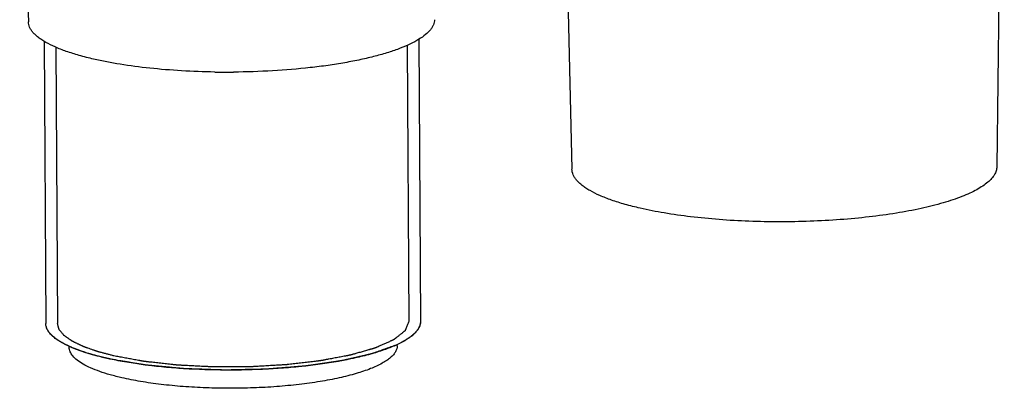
# Model space of a CAD drawing. Header units: millimetres. Extents: x 114 to 402, y 91 to 329.
# Tile 3 of 22: x 242 to 273, y 140 to 152. Entities that reach past the tile are written whole.
import ezdxf

# ---------------------------------------------------------------- set-up
doc = ezdxf.new("R2010")
doc.units = ezdxf.units.MM
doc.header["$LTSCALE"] = 32.67
doc.layers.add('00_COMPONENTS', color=7, linetype='CONTINUOUS')

msp = doc.modelspace()

# ---------------------------------------------------------------- linework, layer by layer
at = {"layer": '00_COMPONENTS', "color": 7}
for p, q in [((273.433, 166.468), (273.192, 147.125)), ((259.225, 162.593), (259.592, 147.049)), ((241.913, 160.318), (242.192, 151.765)), ((242.695, 151.144), (242.746, 142.109)), ((254.695, 151.21), (254.745, 142.176)), ((254.745, 142.176), (254.745, 142.16)), ((243.5, 141.34), (243.5, 141.374)), ((253.987, 141.426), (253.965, 141.417)), ((254, 141.398), (254, 141.433))]:
    msp.add_line(p, q, dxfattribs=at)
at = {"layer": '00_COMPONENTS', "color": 4}
for p, q in [((254.321, 151.015), (254.37, 142.174)), ((243.071, 150.953), (243.121, 142.111))]:
    msp.add_line(p, q, dxfattribs=at)
at = {"layer": '00_COMPONENTS', "color": 7}
msp.add_arc((248.559, 175.65), 25.491, 269.0945, 270.4446, dxfattribs=at)
for points, knots in [([(244.28, 150.575), (244.125, 150.611), (243.83, 150.685), (243.418, 150.814), (243.06, 150.952), (242.8, 151.079), (242.624, 151.186), (242.513, 151.265), (242.417, 151.346), (242.338, 151.427), (242.276, 151.51), (242.23, 151.594), (242.201, 151.679), (242.193, 151.737), (242.192, 151.765)], [0, 0, 0, 0, 0.189653, 0.361214, 0.513548, 0.645998, 0.704774, 0.758675, 0.807888, 0.852709, 0.893586, 0.931155, 0.96627, 1, 1, 1, 1]), ([(255.191, 151.838), (255.191, 151.811), (255.184, 151.756), (255.159, 151.675), (255.118, 151.594), (255.04, 151.483), (254.9, 151.347), (254.683, 151.196), (254.41, 151.051), (254.085, 150.913), (253.709, 150.783), (253.286, 150.663), (252.82, 150.553), (252.316, 150.455), (251.777, 150.37), (251.006, 150.272), (249.996, 150.189), (249.175, 150.162), (248.757, 150.159)], [0, 0, 0, 0, 0.01171, 0.02386, 0.036791, 0.050782, 0.082685, 0.120679, 0.165202, 0.216325, 0.273892, 0.337584, 0.406967, 0.481514, 0.560625, 0.643638, 0.818486, 1, 1, 1, 1]), ([(248.156, 150.161), (247.802, 150.167), (247.107, 150.193), (246.097, 150.274), (245.157, 150.397), (244.561, 150.51), (244.28, 150.575)], [0, 0, 0, 0, 0.272267, 0.533993, 0.778571, 1, 1, 1, 1]), ([(261.777, 145.8), (261.614, 145.837), (261.305, 145.915), (260.873, 146.05), (260.497, 146.195), (260.225, 146.329), (260.041, 146.441), (259.925, 146.524), (259.825, 146.608), (259.743, 146.694), (259.678, 146.781), (259.63, 146.869), (259.601, 146.959), (259.593, 147.019), (259.592, 147.049)], [0, 0, 0, 0, 0.189876, 0.361582, 0.513978, 0.646403, 0.705137, 0.758981, 0.808123, 0.852867, 0.89367, 0.931178, 0.96626, 1, 1, 1, 1]), ([(273.192, 147.125), (273.191, 147.082), (273.177, 146.995), (273.119, 146.867), (273.027, 146.743), (272.9, 146.621), (272.739, 146.503), (272.547, 146.387), (272.322, 146.275), (272.067, 146.168), (271.782, 146.065), (271.35, 145.93), (270.747, 145.78), (269.956, 145.632), (269.091, 145.514), (268.17, 145.427), (267.212, 145.375), (266.237, 145.357), (265.265, 145.376), (264.316, 145.429), (263.411, 145.517), (262.568, 145.636), (262.031, 145.741), (261.777, 145.8)], [0, 0, 0, 0, 0.010594, 0.021984, 0.034765, 0.049336, 0.06594, 0.084705, 0.10568, 0.128862, 0.154209, 0.181649, 0.242392, 0.310118, 0.383614, 0.461505, 0.542294, 0.624414, 0.706263, 0.786246, 0.862814, 0.934507, 1, 1, 1, 1]), ([(254.745, 142.176), (254.746, 142.143), (254.737, 142.076), (254.7, 141.977), (254.638, 141.88), (254.552, 141.784), (254.443, 141.69), (254.312, 141.599), (254.158, 141.509), (254.046, 141.454), (253.987, 141.427)], [0, 0, 0, 0, 0.087622, 0.180151, 0.281712, 0.395329, 0.523008, 0.665973, 0.824884, 1, 1, 1, 1]), ([(254.745, 142.16), (254.742, 142.145), (254.738, 142.122), (254.733, 142.095), (254.73, 142.079), (254.727, 142.068), (254.725, 142.058), (254.724, 142.051), (254.723, 142.046), (254.722, 142.042), (254.722, 142.04), (254.722, 142.038), (254.721, 142.036), (254.719, 142.032), (254.716, 142.027), (254.712, 142.019), (254.707, 142.009), (254.699, 141.994), (254.689, 141.974), (254.678, 141.954), (254.67, 141.938), (254.665, 141.928), (254.661, 141.92), (254.658, 141.915), (254.656, 141.912), (254.655, 141.91), (254.653, 141.908), (254.651, 141.905), (254.648, 141.901), (254.644, 141.896), (254.637, 141.889), (254.629, 141.879), (254.619, 141.867), (254.609, 141.855), (254.599, 141.843), (254.589, 141.832), (254.579, 141.82), (254.57, 141.81), (254.563, 141.802), (254.558, 141.796), (254.554, 141.791), (254.551, 141.788), (254.55, 141.786), (254.549, 141.785), (254.547, 141.783), (254.544, 141.781), (254.54, 141.778), (254.534, 141.773), (254.528, 141.767), (254.518, 141.76), (254.507, 141.75), (254.493, 141.738), (254.479, 141.727), (254.465, 141.715), (254.451, 141.704), (254.437, 141.692), (254.426, 141.683), (254.417, 141.675), (254.411, 141.67), (254.406, 141.666), (254.403, 141.664), (254.401, 141.662), (254.398, 141.66), (254.393, 141.657), (254.386, 141.652), (254.374, 141.645), (254.359, 141.635), (254.336, 141.62), (254.307, 141.602), (254.277, 141.583), (254.254, 141.568), (254.239, 141.559), (254.227, 141.551), (254.22, 141.547), (254.215, 141.543), (254.212, 141.542), (254.208, 141.54), (254.204, 141.537), (254.197, 141.534), (254.188, 141.529), (254.174, 141.522), (254.156, 141.513), (254.135, 141.502), (254.107, 141.488), (254.057, 141.463), (254.015, 141.441), (253.987, 141.426)], [0, 0, 0, 0, 0.0625, 0.09375, 0.109375, 0.125, 0.140625, 0.148438, 0.15625, 0.160156, 0.164062, 0.166016, 0.167969, 0.171875, 0.179688, 0.1875, 0.203125, 0.21875, 0.25, 0.28125, 0.296875, 0.3125, 0.320312, 0.328125, 0.332031, 0.333984, 0.335938, 0.339844, 0.34375, 0.351562, 0.359375, 0.375, 0.390625, 0.40625, 0.421875, 0.4375, 0.453125, 0.46875, 0.476562, 0.484375, 0.492188, 0.496094, 0.498047, 0.5, 0.501953, 0.503906, 0.507812, 0.515625, 0.523438, 0.53125, 0.546875, 0.5625, 0.578125, 0.59375, 0.609375, 0.625, 0.640625, 0.648438, 0.65625, 0.660156, 0.664062, 0.666016, 0.667969, 0.671875, 0.679688, 0.6875, 0.703125, 0.71875, 0.75, 0.78125, 0.796875, 0.8125, 0.820312, 0.828125, 0.832031, 0.833984, 0.835938, 0.839844, 0.84375, 0.851562, 0.859375, 0.875, 0.890625, 0.90625, 0.9375, 1, 1, 1, 1]), ([(242.748, 142.068), (242.748, 142.07), (242.748, 142.072), (242.747, 142.076), (242.747, 142.078), (242.747, 142.08), (242.747, 142.082), (242.747, 142.083), (242.747, 142.084), (242.746, 142.084), (242.746, 142.085), (242.746, 142.087), (242.746, 142.088), (242.746, 142.09), (242.746, 142.092), (242.746, 142.094), (242.746, 142.095), (242.746, 142.096), (242.746, 142.097), (242.746, 142.098), (242.746, 142.099), (242.746, 142.1), (242.746, 142.1), (242.746, 142.101), (242.746, 142.103), (242.746, 142.106), (242.746, 142.108), (242.746, 142.109)], [0, 0, 0, 0, 0.125, 0.25, 0.3125, 0.375, 0.4375, 0.46875, 0.484375, 0.5, 0.515625, 0.53125, 0.5625, 0.59375, 0.625, 0.65625, 0.671875, 0.6875, 0.71875, 0.75, 0.78125, 0.8125, 0.828125, 0.84375, 0.875, 0.9375, 1, 1, 1, 1]), ([(243.512, 141.368), (243.453, 141.395), (243.34, 141.449), (243.186, 141.537), (243.053, 141.627), (242.943, 141.72), (242.857, 141.814), (242.794, 141.911), (242.755, 142.009), (242.746, 142.077), (242.746, 142.109)], [0, 0, 0, 0, 0.175115, 0.334026, 0.476991, 0.60467, 0.718287, 0.819848, 0.912377, 1, 1, 1, 1]), ([(243.512, 141.369), (243.485, 141.382), (243.444, 141.402), (243.396, 141.426), (243.368, 141.439), (243.348, 141.45), (243.331, 141.458), (243.317, 141.465), (243.309, 141.469), (243.302, 141.472), (243.298, 141.475), (243.294, 141.476), (243.291, 141.478), (243.286, 141.481), (243.279, 141.485), (243.268, 141.492), (243.253, 141.501), (243.23, 141.515), (243.202, 141.533), (243.173, 141.55), (243.15, 141.564), (243.136, 141.573), (243.124, 141.58), (243.117, 141.585), (243.112, 141.588), (243.109, 141.589), (243.107, 141.591), (243.104, 141.594), (243.1, 141.597), (243.094, 141.602), (243.085, 141.609), (243.073, 141.618), (243.06, 141.629), (243.046, 141.64), (243.032, 141.651), (243.018, 141.662), (243.004, 141.672), (242.993, 141.681), (242.984, 141.689), (242.977, 141.694), (242.971, 141.699), (242.967, 141.702), (242.965, 141.704), (242.963, 141.705), (242.962, 141.706), (242.96, 141.708), (242.957, 141.712), (242.953, 141.716), (242.948, 141.722), (242.941, 141.729), (242.932, 141.738), (242.922, 141.75), (242.912, 141.761), (242.901, 141.772), (242.891, 141.783), (242.881, 141.794), (242.872, 141.803), (242.865, 141.811), (242.861, 141.815), (242.858, 141.819), (242.855, 141.821), (242.854, 141.823), (242.852, 141.825), (242.851, 141.829), (242.848, 141.833), (242.843, 141.841), (242.838, 141.85), (242.829, 141.865), (242.817, 141.884), (242.806, 141.903), (242.797, 141.918), (242.792, 141.928), (242.787, 141.935), (242.784, 141.94), (242.782, 141.943), (242.781, 141.945), (242.781, 141.947), (242.78, 141.949), (242.779, 141.953), (242.778, 141.958), (242.776, 141.966), (242.773, 141.976), (242.77, 141.987), (242.766, 142.003), (242.758, 142.03), (242.752, 142.053), (242.748, 142.068)], [0, 0, 0, 0, 0.0625, 0.09375, 0.109375, 0.125, 0.140625, 0.148438, 0.15625, 0.160156, 0.164062, 0.166016, 0.167969, 0.171875, 0.179688, 0.1875, 0.203125, 0.21875, 0.25, 0.28125, 0.296875, 0.3125, 0.320312, 0.328125, 0.332031, 0.333984, 0.335938, 0.339844, 0.34375, 0.351562, 0.359375, 0.375, 0.390625, 0.40625, 0.421875, 0.4375, 0.453125, 0.46875, 0.476562, 0.484375, 0.492188, 0.496094, 0.498047, 0.5, 0.501953, 0.503906, 0.507812, 0.515625, 0.523438, 0.53125, 0.546875, 0.5625, 0.578125, 0.59375, 0.609375, 0.625, 0.640625, 0.648438, 0.65625, 0.660156, 0.664062, 0.666016, 0.667969, 0.671875, 0.679688, 0.6875, 0.703125, 0.71875, 0.75, 0.78125, 0.796875, 0.8125, 0.820312, 0.828125, 0.832031, 0.833984, 0.835938, 0.839844, 0.84375, 0.851562, 0.859375, 0.875, 0.890625, 0.90625, 0.9375, 1, 1, 1, 1]), ([(245.187, 140.369), (245.06, 140.398), (244.82, 140.459), (244.485, 140.563), (244.194, 140.676), (243.951, 140.796), (243.757, 140.922), (243.614, 141.054), (243.535, 141.174), (243.505, 141.27), (243.5, 141.317), (243.5, 141.34)], [0, 0, 0, 0, 0.19037, 0.362479, 0.515046, 0.647475, 0.759827, 0.853329, 0.931182, 0.966218, 1, 1, 1, 1]), ([(244.51, 141.039), (244.486, 141.045), (244.451, 141.054), (244.404, 141.066), (244.374, 141.074), (244.351, 141.08), (244.336, 141.084), (244.324, 141.087), (244.313, 141.09), (244.293, 141.096), (244.265, 141.104), (244.232, 141.113), (244.198, 141.123), (244.17, 141.131), (244.15, 141.137), (244.139, 141.14), (244.129, 141.143), (244.116, 141.147), (244.084, 141.157), (244.047, 141.169), (244.009, 141.181), (243.991, 141.187), (243.98, 141.19), (243.972, 141.192), (243.965, 141.195), (243.955, 141.198), (243.937, 141.204), (243.902, 141.217), (243.867, 141.229), (243.837, 141.239), (243.825, 141.243), (243.815, 141.247), (243.805, 141.25), (243.789, 141.257), (243.765, 141.265), (243.737, 141.276), (243.709, 141.287), (243.686, 141.296), (243.669, 141.302), (243.66, 141.306), (243.651, 141.31), (243.639, 141.315), (243.611, 141.327), (243.568, 141.345), (243.531, 141.361), (243.512, 141.369)], [0, 0, 0, 0, 0.0625, 0.09375, 0.125, 0.140625, 0.15625, 0.164062, 0.171875, 0.1875, 0.21875, 0.25, 0.28125, 0.3125, 0.328125, 0.335938, 0.34375, 0.359375, 0.375, 0.4375, 0.46875, 0.484375, 0.492188, 0.5, 0.507812, 0.515625, 0.53125, 0.5625, 0.625, 0.640625, 0.65625, 0.664062, 0.671875, 0.6875, 0.71875, 0.75, 0.78125, 0.8125, 0.828125, 0.835938, 0.84375, 0.859375, 0.875, 0.9375, 1, 1, 1, 1]), ([(244.673, 141), (244.562, 141.025), (244.348, 141.078), (244.042, 141.167), (243.766, 141.262), (243.593, 141.332), (243.512, 141.368)], [0, 0, 0, 0, 0.281086, 0.542139, 0.782054, 1, 1, 1, 1]), ([(253.987, 141.427), (253.868, 141.372), (253.609, 141.268), (253.184, 141.133), (252.703, 141.011), (252.172, 140.903), (251.597, 140.81), (250.987, 140.734), (250.347, 140.676), (249.462, 140.622), (248.345, 140.604), (247.238, 140.648), (246.38, 140.723), (245.776, 140.796), (245.209, 140.886), (244.847, 140.96), (244.673, 141)], [0, 0, 0, 0, 0.041522, 0.088852, 0.141597, 0.199237, 0.261151, 0.326644, 0.394958, 0.465291, 0.608643, 0.749902, 0.817649, 0.8824, 0.943411, 1, 1, 1, 1]), ([(253.965, 141.417), (253.933, 141.405), (253.869, 141.382), (253.772, 141.348), (253.676, 141.313), (253.58, 141.279), (253.499, 141.25), (253.435, 141.227), (253.387, 141.21), (253.347, 141.196), (253.315, 141.184), (253.291, 141.175), (253.266, 141.167), (253.246, 141.16), (253.23, 141.154), (253.22, 141.15), (253.212, 141.147), (253.206, 141.145), (253.201, 141.143), (253.198, 141.142), (253.196, 141.141), (253.194, 141.141), (253.192, 141.141), (253.19, 141.14), (253.185, 141.139), (253.179, 141.137), (253.171, 141.136), (253.161, 141.133), (253.148, 141.13), (253.127, 141.126), (253.102, 141.12), (253.071, 141.113), (253.04, 141.105), (252.999, 141.096), (252.948, 141.084), (252.886, 141.07), (252.804, 141.051), (252.701, 141.027), (252.599, 141.004), (252.517, 140.985), (252.455, 140.97), (252.404, 140.959), (252.363, 140.949), (252.332, 140.942), (252.301, 140.935), (252.276, 140.929), (252.255, 140.924), (252.242, 140.921), (252.232, 140.919), (252.224, 140.917), (252.218, 140.916), (252.213, 140.915), (252.211, 140.914), (252.209, 140.913), (252.207, 140.913), (252.204, 140.913), (252.198, 140.912), (252.191, 140.911), (252.182, 140.91), (252.17, 140.908), (252.155, 140.906), (252.131, 140.902), (252.101, 140.898), (252.065, 140.892), (252.029, 140.887), (251.981, 140.88), (251.921, 140.871), (251.849, 140.861), (251.753, 140.847), (251.633, 140.829), (251.513, 140.812), (251.417, 140.798), (251.345, 140.787), (251.273, 140.777), (251.213, 140.768), (251.165, 140.761), (251.135, 140.757), (251.111, 140.753), (251.093, 140.75), (251.078, 140.748), (251.067, 140.747), (251.061, 140.746), (251.057, 140.745), (251.052, 140.745), (251.045, 140.744), (251.034, 140.743), (251.017, 140.742), (250.997, 140.74), (250.971, 140.738), (250.938, 140.736), (250.886, 140.732), (250.82, 140.726), (250.741, 140.72), (250.662, 140.714), (250.556, 140.705), (250.425, 140.695), (250.293, 140.684), (250.188, 140.676), (250.109, 140.669), (250.03, 140.663), (249.964, 140.658), (249.912, 140.654), (249.879, 140.651), (249.852, 140.649), (249.833, 140.647), (249.816, 140.646), (249.805, 140.645), (249.798, 140.645), (249.793, 140.644), (249.788, 140.644), (249.781, 140.644), (249.769, 140.644), (249.752, 140.643), (249.732, 140.643), (249.704, 140.642), (249.67, 140.642), (249.615, 140.64), (249.547, 140.639), (249.465, 140.637), (249.383, 140.635), (249.273, 140.633), (249.136, 140.63), (248.999, 140.627), (248.89, 140.624), (248.808, 140.623), (248.726, 140.621), (248.657, 140.619), (248.602, 140.618), (248.561, 140.617), (248.527, 140.617), (248.503, 140.616), (248.489, 140.616), (248.479, 140.615), (248.469, 140.616), (248.455, 140.616), (248.432, 140.617), (248.398, 140.618), (248.357, 140.62), (248.303, 140.622), (248.235, 140.624), (248.154, 140.627), (248.073, 140.629), (247.964, 140.633), (247.829, 140.638), (247.693, 140.642), (247.585, 140.646), (247.503, 140.649), (247.422, 140.652), (247.354, 140.654), (247.3, 140.656), (247.266, 140.657), (247.239, 140.658), (247.219, 140.659), (247.202, 140.659), (247.19, 140.66), (247.183, 140.66), (247.178, 140.66), (247.173, 140.661), (247.167, 140.661), (247.155, 140.662), (247.139, 140.664), (247.12, 140.666), (247.094, 140.668), (247.061, 140.671), (247.01, 140.676), (246.945, 140.682), (246.867, 140.69), (246.789, 140.697), (246.686, 140.707), (246.556, 140.719), (246.426, 140.732), (246.323, 140.742), (246.245, 140.749), (246.18, 140.755), (246.128, 140.76), (246.089, 140.764), (246.05, 140.768), (246.018, 140.771), (245.992, 140.773), (245.976, 140.775), (245.963, 140.776), (245.953, 140.777), (245.945, 140.778), (245.939, 140.778), (245.934, 140.779), (245.93, 140.78), (245.924, 140.78), (245.917, 140.782), (245.908, 140.783), (245.897, 140.785), (245.883, 140.787), (245.86, 140.791), (245.832, 140.796), (245.797, 140.802), (245.763, 140.807), (245.718, 140.815), (245.661, 140.825), (245.593, 140.836), (245.502, 140.851), (245.388, 140.871), (245.252, 140.894), (245.07, 140.924), (244.933, 140.947), (244.842, 140.962)], [0, 0, 0, 0, 0.015625, 0.03125, 0.046875, 0.0625, 0.078125, 0.085938, 0.09375, 0.101562, 0.105469, 0.109375, 0.113281, 0.117188, 0.119141, 0.121094, 0.12207, 0.123047, 0.124023, 0.124512, 0.124756, 0.125, 0.125244, 0.125488, 0.125977, 0.126953, 0.12793, 0.128906, 0.130859, 0.132812, 0.136719, 0.140625, 0.144531, 0.148438, 0.15625, 0.164062, 0.171875, 0.1875, 0.203125, 0.210938, 0.21875, 0.226562, 0.230469, 0.234375, 0.238281, 0.242188, 0.244141, 0.246094, 0.24707, 0.248047, 0.249023, 0.249512, 0.249756, 0.25, 0.250244, 0.250488, 0.250977, 0.251953, 0.25293, 0.253906, 0.255859, 0.257812, 0.261719, 0.265625, 0.269531, 0.273438, 0.28125, 0.289062, 0.296875, 0.3125, 0.328125, 0.335938, 0.34375, 0.351562, 0.359375, 0.363281, 0.367188, 0.369141, 0.371094, 0.373047, 0.374023, 0.374512, 0.375, 0.375488, 0.375977, 0.376953, 0.378906, 0.380859, 0.382812, 0.386719, 0.390625, 0.398438, 0.40625, 0.414062, 0.421875, 0.4375, 0.453125, 0.460938, 0.46875, 0.476562, 0.484375, 0.488281, 0.492188, 0.494141, 0.496094, 0.498047, 0.499023, 0.499512, 0.5, 0.500488, 0.500977, 0.501953, 0.503906, 0.505859, 0.507812, 0.511719, 0.515625, 0.523438, 0.53125, 0.539062, 0.546875, 0.5625, 0.578125, 0.585938, 0.59375, 0.601562, 0.609375, 0.613281, 0.617188, 0.621094, 0.623047, 0.624023, 0.625, 0.625977, 0.626953, 0.628906, 0.632812, 0.636719, 0.640625, 0.648438, 0.65625, 0.664062, 0.671875, 0.6875, 0.703125, 0.710938, 0.71875, 0.726562, 0.734375, 0.738281, 0.742188, 0.744141, 0.746094, 0.748047, 0.749023, 0.749512, 0.75, 0.750488, 0.750977, 0.751953, 0.753906, 0.755859, 0.757812, 0.761719, 0.765625, 0.773438, 0.78125, 0.789062, 0.796875, 0.8125, 0.828125, 0.835938, 0.84375, 0.851562, 0.855469, 0.859375, 0.863281, 0.867188, 0.869141, 0.871094, 0.87207, 0.873047, 0.874023, 0.874512, 0.875, 0.875488, 0.875977, 0.876953, 0.87793, 0.878906, 0.880859, 0.882812, 0.886719, 0.890625, 0.894531, 0.898438, 0.90625, 0.914062, 0.921875, 0.9375, 0.953125, 0.96875, 1, 1, 1, 1]), ([(254, 141.398), (254, 141.366), (253.99, 141.298), (253.947, 141.199), (253.877, 141.103), (253.78, 141.009), (253.658, 140.917), (253.449, 140.791), (253.124, 140.645), (252.664, 140.492), (252.123, 140.357), (251.513, 140.242), (250.844, 140.149), (250.132, 140.082), (249.392, 140.041), (248.637, 140.028), (247.885, 140.042), (247.152, 140.083), (246.451, 140.15), (245.799, 140.243), (245.383, 140.324), (245.187, 140.369)], [0, 0, 0, 0, 0.010582, 0.021921, 0.034624, 0.049107, 0.065618, 0.084292, 0.128267, 0.180921, 0.241589, 0.309285, 0.382794, 0.460735, 0.541606, 0.623832, 0.705801, 0.78591, 0.862603, 0.934412, 1, 1, 1, 1]), ([(244.673, 141), (244.671, 141), (244.668, 141.001), (244.665, 141.002), (244.662, 141.002), (244.66, 141.003), (244.659, 141.003), (244.658, 141.003), (244.658, 141.003), (244.657, 141.004), (244.655, 141.004), (244.653, 141.005), (244.648, 141.006), (244.643, 141.007), (244.637, 141.008), (244.629, 141.01), (244.62, 141.012), (244.608, 141.015), (244.593, 141.019), (244.578, 141.022), (244.563, 141.026), (244.554, 141.028), (244.546, 141.03), (244.541, 141.031), (244.535, 141.033), (244.528, 141.034), (244.52, 141.036), (244.513, 141.038), (244.51, 141.039)], [0, 0, 0, 0, 0.0625, 0.09375, 0.125, 0.140625, 0.15625, 0.164062, 0.167969, 0.171875, 0.179688, 0.1875, 0.21875, 0.25, 0.28125, 0.3125, 0.375, 0.4375, 0.5, 0.625, 0.6875, 0.75, 0.78125, 0.8125, 0.84375, 0.875, 0.9375, 1, 1, 1, 1]), ([(244.842, 140.962), (244.84, 140.963), (244.837, 140.963), (244.833, 140.964), (244.831, 140.965), (244.829, 140.965), (244.828, 140.965), (244.827, 140.966), (244.826, 140.966), (244.825, 140.966), (244.824, 140.966), (244.821, 140.967), (244.817, 140.968), (244.811, 140.969), (244.805, 140.97), (244.797, 140.972), (244.787, 140.974), (244.775, 140.977), (244.759, 140.98), (244.744, 140.984), (244.728, 140.987), (244.719, 140.989), (244.711, 140.991), (244.706, 140.992), (244.702, 140.993), (244.698, 140.994), (244.692, 140.995), (244.684, 140.997), (244.677, 140.999), (244.673, 141)], [0, 0, 0, 0, 0.0625, 0.09375, 0.125, 0.140625, 0.15625, 0.164062, 0.167969, 0.171875, 0.179688, 0.1875, 0.21875, 0.25, 0.28125, 0.3125, 0.375, 0.4375, 0.5, 0.625, 0.6875, 0.75, 0.78125, 0.8125, 0.828125, 0.84375, 0.875, 0.9375, 1, 1, 1, 1])]:
    msp.add_open_spline(points, degree=3, knots=knots, dxfattribs=at)
at = {"layer": '00_COMPONENTS', "color": 4}
for points, knots in [([(254.37, 142.174), (254.363, 142.157), (254.35, 142.123), (254.329, 142.071), (254.308, 142.02), (254.29, 141.977), (254.278, 141.947), (254.271, 141.93), (254.266, 141.917), (254.262, 141.907), (254.258, 141.898), (254.256, 141.892), (254.254, 141.886), (254.252, 141.882), (254.251, 141.88), (254.25, 141.878), (254.25, 141.877), (254.249, 141.876), (254.247, 141.874), (254.245, 141.872), (254.242, 141.87), (254.236, 141.866), (254.23, 141.86), (254.22, 141.852), (254.207, 141.842), (254.191, 141.83), (254.176, 141.817), (254.16, 141.805), (254.139, 141.789), (254.113, 141.768), (254.082, 141.743), (254.051, 141.719), (254.02, 141.694), (253.994, 141.674), (253.973, 141.657), (253.958, 141.645), (253.942, 141.632), (253.929, 141.622), (253.919, 141.614), (253.911, 141.608), (253.905, 141.603), (253.9, 141.599), (253.896, 141.596), (253.893, 141.593), (253.89, 141.591), (253.889, 141.59), (253.888, 141.589), (253.887, 141.589), (253.885, 141.588), (253.881, 141.586), (253.876, 141.584), (253.869, 141.581), (253.861, 141.577), (253.85, 141.572), (253.837, 141.566), (253.82, 141.559), (253.79, 141.545), (253.747, 141.526), (253.696, 141.503), (253.644, 141.48), (253.593, 141.458), (253.542, 141.435), (253.49, 141.412), (253.447, 141.393), (253.413, 141.377), (253.387, 141.366), (253.362, 141.354), (253.336, 141.343), (253.317, 141.334), (253.304, 141.329), (253.298, 141.326), (253.294, 141.324), (253.291, 141.323), (253.289, 141.322), (253.287, 141.321), (253.282, 141.32), (253.275, 141.318), (253.263, 141.315), (253.249, 141.311), (253.232, 141.306), (253.21, 141.299), (253.181, 141.291), (253.147, 141.282), (253.114, 141.272), (253.068, 141.259), (253.012, 141.243), (252.944, 141.223), (252.876, 141.204), (252.809, 141.184), (252.741, 141.165), (252.684, 141.149), (252.639, 141.136), (252.605, 141.126), (252.577, 141.118), (252.554, 141.112), (252.54, 141.107), (252.529, 141.104), (252.521, 141.102), (252.513, 141.1), (252.508, 141.098), (252.504, 141.097), (252.502, 141.096), (252.5, 141.096), (252.498, 141.096), (252.492, 141.095), (252.48, 141.092), (252.463, 141.089), (252.443, 141.085), (252.416, 141.08), (252.381, 141.074), (252.34, 141.066), (252.286, 141.055), (252.218, 141.043), (252.136, 141.027), (252.054, 141.012), (251.972, 140.996), (251.89, 140.981), (251.822, 140.968), (251.767, 140.957), (251.726, 140.95), (251.685, 140.942), (251.651, 140.935), (251.624, 140.93), (251.604, 140.926), (251.583, 140.922), (251.568, 140.919), (251.558, 140.918), (251.552, 140.917), (251.548, 140.916), (251.544, 140.915), (251.538, 140.915), (251.53, 140.914), (251.514, 140.912), (251.494, 140.909), (251.463, 140.906), (251.424, 140.901), (251.361, 140.894), (251.283, 140.885), (251.189, 140.874), (251.095, 140.863), (250.969, 140.848), (250.844, 140.833), (250.719, 140.818), (250.625, 140.807), (250.554, 140.799), (250.507, 140.794), (250.488, 140.791), (250.472, 140.789), (250.462, 140.788), (250.454, 140.787), (250.446, 140.787), (250.432, 140.786), (250.411, 140.785), (250.378, 140.783), (250.337, 140.781), (250.287, 140.778), (250.221, 140.774), (250.139, 140.769), (250.04, 140.763), (249.941, 140.758), (249.809, 140.75), (249.677, 140.742), (249.545, 140.735), (249.463, 140.73), (249.397, 140.726), (249.355, 140.724), (249.322, 140.722), (249.302, 140.721), (249.285, 140.721), (249.268, 140.721), (249.247, 140.721), (249.222, 140.72), (249.188, 140.72), (249.129, 140.72), (249.045, 140.72), (248.944, 140.719), (248.843, 140.719), (248.742, 140.719), (248.641, 140.718), (248.54, 140.718), (248.439, 140.717), (248.354, 140.717), (248.287, 140.717), (248.237, 140.717), (248.194, 140.717), (248.165, 140.716), (248.148, 140.716), (248.135, 140.716), (248.123, 140.716), (248.106, 140.717), (248.077, 140.719), (248.035, 140.721), (247.985, 140.723), (247.918, 140.727), (247.834, 140.731), (247.734, 140.736), (247.634, 140.741), (247.533, 140.746), (247.433, 140.752), (247.333, 140.757), (247.232, 140.762), (247.149, 140.766), (247.082, 140.769), (247.04, 140.771), (247.007, 140.773), (246.986, 140.774), (246.969, 140.775), (246.959, 140.776), (246.951, 140.777), (246.943, 140.777), (246.93, 140.779), (246.911, 140.781), (246.88, 140.784), (246.842, 140.789), (246.796, 140.794), (246.735, 140.801), (246.658, 140.809), (246.566, 140.819), (246.474, 140.829), (246.382, 140.84), (246.29, 140.85), (246.198, 140.86), (246.122, 140.868), (246.06, 140.875), (246.014, 140.88), (245.976, 140.885), (245.945, 140.888), (245.926, 140.89), (245.911, 140.892), (245.901, 140.893), (245.894, 140.894), (245.888, 140.894), (245.883, 140.895), (245.876, 140.897), (245.867, 140.898), (245.854, 140.901), (245.836, 140.904), (245.816, 140.908), (245.788, 140.913), (245.74, 140.922), (245.671, 140.934), (245.561, 140.955), (245.423, 140.98), (245.258, 141.01), (245.093, 141.041), (244.983, 141.061), (244.928, 141.071)], [0, 0, 0, 0, 0.015625, 0.03125, 0.046875, 0.0625, 0.070312, 0.074219, 0.078125, 0.082031, 0.083984, 0.085938, 0.087891, 0.088867, 0.089844, 0.090332, 0.090576, 0.09082, 0.091309, 0.091797, 0.092773, 0.09375, 0.095703, 0.097656, 0.101562, 0.105469, 0.109375, 0.113281, 0.117188, 0.125, 0.132812, 0.140625, 0.148438, 0.15625, 0.160156, 0.164062, 0.167969, 0.171875, 0.173828, 0.175781, 0.177734, 0.178711, 0.179688, 0.180664, 0.181152, 0.181396, 0.181641, 0.181885, 0.182129, 0.182617, 0.183594, 0.18457, 0.185547, 0.1875, 0.189453, 0.191406, 0.195312, 0.203125, 0.210938, 0.21875, 0.226562, 0.234375, 0.242188, 0.25, 0.253906, 0.257812, 0.261719, 0.265625, 0.269531, 0.270508, 0.271484, 0.271973, 0.272461, 0.272705, 0.272949, 0.273438, 0.274414, 0.275391, 0.277344, 0.279297, 0.28125, 0.285156, 0.289062, 0.292969, 0.296875, 0.304688, 0.3125, 0.320312, 0.328125, 0.335938, 0.34375, 0.347656, 0.351562, 0.355469, 0.357422, 0.359375, 0.360352, 0.361328, 0.362305, 0.362793, 0.363281, 0.363525, 0.363647, 0.36377, 0.364258, 0.365234, 0.367188, 0.369141, 0.371094, 0.375, 0.378906, 0.382812, 0.390625, 0.398438, 0.40625, 0.414062, 0.421875, 0.429688, 0.433594, 0.4375, 0.441406, 0.445312, 0.447266, 0.449219, 0.451172, 0.453125, 0.453613, 0.454102, 0.45459, 0.454834, 0.455078, 0.456055, 0.457031, 0.458984, 0.460938, 0.464844, 0.46875, 0.476562, 0.484375, 0.492188, 0.5, 0.515625, 0.523438, 0.53125, 0.539062, 0.541016, 0.542969, 0.543945, 0.544922, 0.54541, 0.545898, 0.546875, 0.548828, 0.550781, 0.554688, 0.558594, 0.5625, 0.570312, 0.578125, 0.585938, 0.59375, 0.609375, 0.617188, 0.625, 0.628906, 0.632812, 0.634766, 0.636719, 0.637695, 0.638672, 0.640625, 0.642578, 0.644531, 0.648438, 0.65625, 0.664062, 0.671875, 0.679688, 0.6875, 0.695312, 0.703125, 0.710938, 0.714844, 0.71875, 0.722656, 0.724609, 0.725586, 0.726562, 0.727539, 0.728516, 0.730469, 0.734375, 0.738281, 0.742188, 0.75, 0.757812, 0.765625, 0.773438, 0.78125, 0.789062, 0.796875, 0.804688, 0.808594, 0.8125, 0.814453, 0.816406, 0.817383, 0.818359, 0.818848, 0.819336, 0.820312, 0.822266, 0.824219, 0.828125, 0.832031, 0.835938, 0.84375, 0.851562, 0.859375, 0.867188, 0.875, 0.882812, 0.890625, 0.894531, 0.898438, 0.902344, 0.904297, 0.90625, 0.907227, 0.908203, 0.908691, 0.90918, 0.909668, 0.910156, 0.911133, 0.912109, 0.914062, 0.916016, 0.917969, 0.921875, 0.929688, 0.9375, 0.953125, 0.96875, 0.984375, 1, 1, 1, 1]), ([(244.928, 141.071), (244.895, 141.08), (244.829, 141.097), (244.731, 141.123), (244.649, 141.145), (244.583, 141.162), (244.534, 141.175), (244.493, 141.186), (244.46, 141.195), (244.439, 141.2), (244.423, 141.205), (244.413, 141.207), (244.405, 141.209), (244.401, 141.21), (244.398, 141.212), (244.394, 141.213), (244.387, 141.216), (244.378, 141.219), (244.364, 141.224), (244.347, 141.23), (244.326, 141.237), (244.298, 141.247), (244.249, 141.264), (244.18, 141.288), (244.11, 141.313), (244.062, 141.33), (244.034, 141.339), (244.013, 141.347), (243.996, 141.353), (243.982, 141.358), (243.973, 141.361), (243.966, 141.363), (243.962, 141.365), (243.958, 141.366), (243.956, 141.367), (243.954, 141.368), (243.95, 141.37), (243.944, 141.373), (243.932, 141.378), (243.918, 141.385), (243.896, 141.396), (243.868, 141.409), (243.835, 141.425), (243.802, 141.441), (243.768, 141.457), (243.735, 141.473), (243.701, 141.489), (243.673, 141.502), (243.651, 141.513), (243.637, 141.519), (243.626, 141.525), (243.618, 141.529), (243.611, 141.532), (243.606, 141.534), (243.603, 141.536), (243.601, 141.537), (243.6, 141.538), (243.597, 141.539), (243.594, 141.542), (243.589, 141.545), (243.582, 141.55), (243.574, 141.556), (243.564, 141.563), (243.547, 141.575), (243.526, 141.589), (243.501, 141.607), (243.476, 141.624), (243.451, 141.642), (243.426, 141.659), (243.401, 141.677), (243.38, 141.691), (243.366, 141.701), (243.357, 141.707), (243.351, 141.712), (243.345, 141.716), (243.34, 141.719), (243.337, 141.721), (243.336, 141.722), (243.335, 141.723), (243.334, 141.724), (243.333, 141.725), (243.331, 141.727), (243.329, 141.73), (243.326, 141.734), (243.321, 141.74), (243.315, 141.747), (243.307, 141.756), (243.297, 141.768), (243.28, 141.788), (243.255, 141.818), (243.231, 141.848), (243.213, 141.868), (243.203, 141.88), (243.196, 141.889), (243.19, 141.897), (243.185, 141.903), (243.182, 141.906), (243.179, 141.909), (243.178, 141.911), (243.176, 141.912), (243.176, 141.913), (243.176, 141.914), (243.176, 141.915), (243.175, 141.917), (243.174, 141.921), (243.173, 141.925), (243.171, 141.93), (243.17, 141.936), (243.167, 141.947), (243.162, 141.963), (243.157, 141.981), (243.152, 142), (243.147, 142.018), (243.14, 142.043), (243.131, 142.074), (243.124, 142.099), (243.121, 142.111)], [0, 0, 0, 0, 0.03125, 0.0625, 0.09375, 0.109375, 0.125, 0.140625, 0.148438, 0.15625, 0.160156, 0.164062, 0.166016, 0.166992, 0.167969, 0.169922, 0.171875, 0.175781, 0.179688, 0.1875, 0.195312, 0.203125, 0.21875, 0.25, 0.28125, 0.296875, 0.304688, 0.3125, 0.320312, 0.324219, 0.328125, 0.330078, 0.332031, 0.333008, 0.333984, 0.334961, 0.335938, 0.339844, 0.34375, 0.351562, 0.359375, 0.375, 0.390625, 0.40625, 0.421875, 0.4375, 0.453125, 0.46875, 0.476562, 0.484375, 0.488281, 0.492188, 0.496094, 0.498047, 0.499023, 0.5, 0.500977, 0.501953, 0.503906, 0.507812, 0.511719, 0.515625, 0.523438, 0.53125, 0.546875, 0.5625, 0.578125, 0.59375, 0.609375, 0.625, 0.640625, 0.648438, 0.652344, 0.65625, 0.660156, 0.664062, 0.665039, 0.666016, 0.666504, 0.666992, 0.667969, 0.669922, 0.671875, 0.675781, 0.679688, 0.6875, 0.695312, 0.703125, 0.71875, 0.75, 0.78125, 0.796875, 0.804688, 0.8125, 0.820312, 0.824219, 0.828125, 0.830078, 0.832031, 0.833008, 0.833496, 0.833984, 0.834961, 0.835938, 0.839844, 0.84375, 0.847656, 0.851562, 0.859375, 0.875, 0.890625, 0.90625, 0.921875, 0.9375, 0.96875, 1, 1, 1, 1])]:
    msp.add_open_spline(points, degree=3, knots=knots, dxfattribs=at)

doc.saveas('drawing.dxf')
